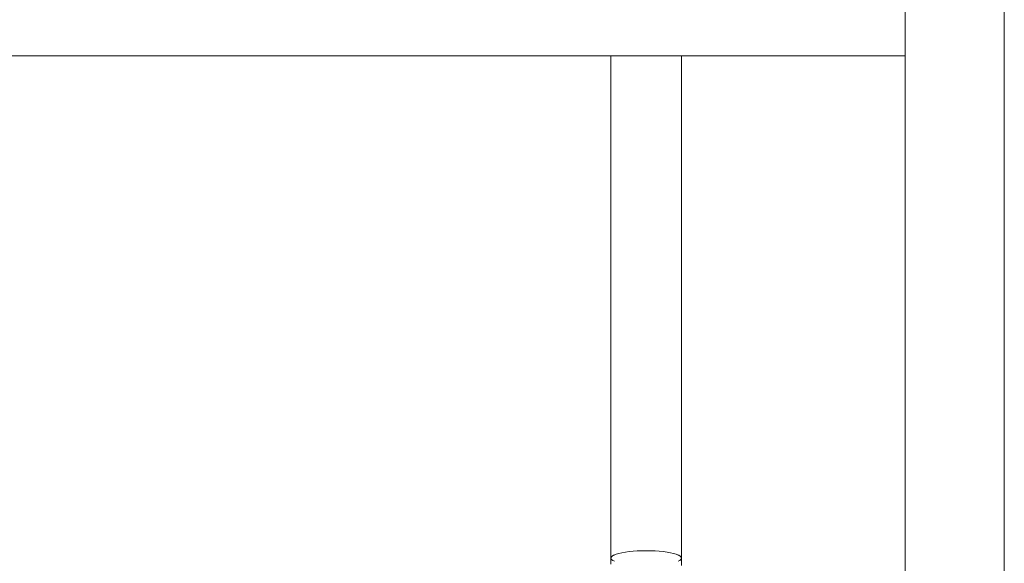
# Model space of a CAD drawing. Header units: metres. Extents: x 3.7 to 90.5, y -1.7 to 14.3.
# Tile 64 of 256: x 35.822 to 36.11, y 3.468 to 3.627. Entities that reach past the tile are written whole.
import ezdxf

# ---------------------------------------------------------------- set-up
doc = ezdxf.new("R2010")
doc.units = ezdxf.units.M
doc.layers.add('I-FURN', color=7, linetype='Continuous', lineweight=18)

# ---------------------------------------------------------------- blocks, each defined once
blk = doc.blocks.new('ConjuntoParaAlunoTamanho6 - CJA06_ConjuntoParaAlunoTamanho6-V36-Corte 1')
at = {"layer": 'I-FURN'}
for p, q in [((35.99483, 3.6166), (35.99483, 3.46936)), ((36.01553, 3.46936), (36.01553, 3.6166))]:
    blk.add_line(p, q, dxfattribs=at)
at = {"layer": 'I-FURN', "flags": 128}
for points in [[(35.99483, 3.46757), (35.99483, 3.46929), (35.99483, 3.46936)], [(36.01553, 3.46936), (36.01553, 3.46741), (36.01553, 3.46722)]]:
    blk.add_lwpolyline(points, dxfattribs=at)
at = {"layer": 'I-FURN'}
for start_param, end_param in [(2.617994, 3.592275), (5.832503, 6.806784)]:
    blk.add_ellipse((36.00518, 3.46936), major_axis=(0.01035, 0), ratio=0.207912, start_param=start_param, end_param=end_param, dxfattribs=at)
blk = doc.blocks.new('ConjuntoParaAlunoTamanho6 - CJA06_ConjuntoParaAlunoTamanho6-V37-Corte 1')
at = {"layer": 'I-FURN'}
for p, q in [((36.11006, 3.06263), (36.11006, 3.73726)), ((36.11006, 3.06263), (36.11006, 3.73726)), ((36.08106, 3.72887), (36.08106, 3.06245)), ((36.08106, 3.72887), (36.08106, 3.06245)), ((35.56206, 3.6166), (36.08106, 3.6166)), ((35.99483, 3.6166), (35.99483, 3.46936)), ((36.01553, 3.46936), (36.01553, 3.6166))]:
    blk.add_line(p, q, dxfattribs=at)
at = {"layer": 'I-FURN', "flags": 128}
for points in [[(35.99483, 3.46757), (35.99483, 3.46929), (35.99483, 3.46936)], [(36.01553, 3.46936), (36.01553, 3.46741), (36.01553, 3.46722)]]:
    blk.add_lwpolyline(points, dxfattribs=at)
at = {"layer": 'I-FURN'}
for start_param, end_param in [(1.570796, 3.592275), (5.832503, 7.853982)]:
    blk.add_ellipse((36.00518, 3.46936), major_axis=(0.01035, 0), ratio=0.207912, start_param=start_param, end_param=end_param, dxfattribs=at)
blk = doc.blocks.new('4 GRE - ESCOLA DE CINEMA E AUDIOVISUAL CINE REX R07_rvt-1-Corte 1')
at = {"layer": 'I-FURN', "lineweight": 18}
for name in ['ConjuntoParaAlunoTamanho6 - CJA06_ConjuntoParaAlunoTamanho6-V36-Corte 1', 'ConjuntoParaAlunoTamanho6 - CJA06_ConjuntoParaAlunoTamanho6-V36-Corte 1', 'ConjuntoParaAlunoTamanho6 - CJA06_ConjuntoParaAlunoTamanho6-V37-Corte 1']:
    blk.add_blockref(name, (0, 0), dxfattribs=at)

msp = doc.modelspace()

# ---------------------------------------------------------------- block references
at = {"lineweight": 5}
msp.add_blockref('4 GRE - ESCOLA DE CINEMA E AUDIOVISUAL CINE REX R07_rvt-1-Corte 1', (0, 0), dxfattribs=at)

doc.saveas('drawing.dxf')
